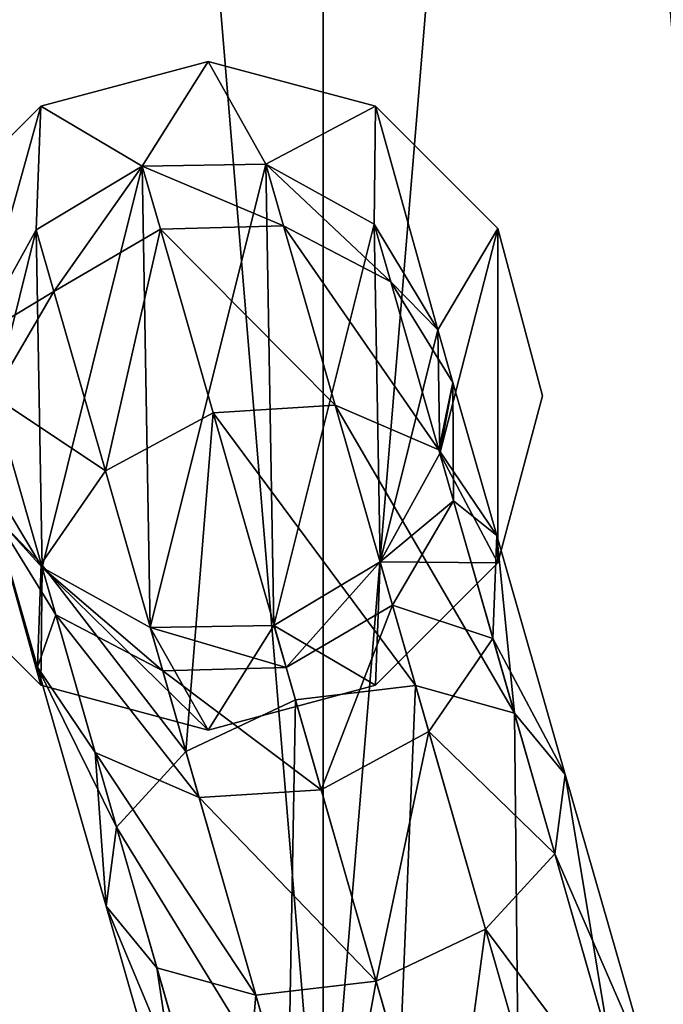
# Model space of a CAD drawing. Header units: millimetres. Extents: x -64 to 288, y -55 to 784.
# Tile 17 of 21: x 19 to 32, y 669 to 690. Entities that reach past the tile are written whole.
import ezdxf

# ---------------------------------------------------------------- set-up
doc = ezdxf.new("R2010")
doc.units = ezdxf.units.MM
doc.header["$LTSCALE"] = 25.4
doc.layers.get('0').update_dxf_attribs({"true_color": 0xff5454})

# ---------------------------------------------------------------- blocks, each defined once
blk = doc.blocks.new('EYE-SUPER-C-6630-6631-6632.STL')
at = {"color": 0}
mesh = blk.add_polyface(dxfattribs=at)
corners = [(-62.634, 710.289, 468.661), (-62.634, 731.193, 468.661), (-63.5, 720.741, 468.661), (-62, 720.741, 468.661), (-61.154, 710.536, 468.661), (-60.059, 700.122, 468.661), (-58.641, 700.609, 468.661), (-55.847, 690.518, 468.661), (-54.527, 691.232, 468.661), (-50.11, 681.738, 468.661), (-48.927, 682.66, 468.661), (-43.007, 674.022, 468.661), (-41.991, 675.126, 468.661), (-34.731, 667.581, 468.661), (-33.911, 668.836, 468.661), (-25.508, 662.589, 468.661), (-24.905, 663.963, 468.661), (-15.588, 659.184, 468.661), (-15.22, 660.638, 468.661), (-5.244, 657.458, 468.661), (-5.12, 658.953, 468.661), (5.244, 657.458, 468.661), (5.12, 658.953, 468.661), (15.22, 660.638, 468.661), (15.588, 659.184, 468.661), (24.905, 663.963, 468.661), (25.508, 662.589, 468.661), (33.911, 668.836, 468.661), (34.731, 667.581, 468.661), (41.991, 675.126, 468.661), (43.007, 674.022, 468.661), (48.927, 682.66, 468.661), (50.11, 681.738, 468.661), (54.527, 691.232, 468.661), (55.847, 690.518, 468.661), (58.641, 700.609, 468.661), (60.059, 700.122, 468.661), (61.154, 710.536, 468.661), (62.634, 710.289, 468.661), (62, 720.741, 468.661), (-61.154, 730.946, 468.661), (-60.059, 741.359, 468.661), (-58.641, 740.872, 468.661), (-55.847, 750.964, 468.661), (-54.527, 750.25, 468.661), (-50.11, 759.743, 468.661), (-48.927, 758.822, 468.661), (-43.007, 767.459, 468.661), (-41.991, 766.356, 468.661), (-34.731, 773.901, 468.661), (-33.911, 772.645, 468.661), (-25.508, 778.892, 468.661), (-24.905, 777.519, 468.661), (-15.588, 782.298, 468.661), (-15.22, 780.844, 468.661), (-5.244, 784.024, 468.661), (-5.12, 782.529, 468.661), (5.244, 784.024, 468.661), (5.12, 782.529, 468.661), (15.22, 780.844, 468.661), (15.588, 782.298, 468.661), (24.905, 777.519, 468.661), (25.508, 778.892, 468.661), (33.911, 772.645, 468.661), (34.731, 773.901, 468.661), (41.991, 766.356, 468.661), (43.007, 767.459, 468.661), (48.927, 758.822, 468.661), (50.11, 759.743, 468.661), (54.527, 750.25, 468.661), (55.847, 750.964, 468.661), (58.641, 740.872, 468.661), (60.059, 741.359, 468.661), (61.154, 730.946, 468.661), (62.634, 731.193, 468.661), (63.5, 720.741, 468.661)]
mesh.append_faces([[corners[k] for k in face] for face in [(0, 1, 2), (74, 38, 75)]], dxfattribs={"vtx0": -1, "color": 0})
mesh.append_faces([[corners[k] for k in face] for face in [(3, 0, 4), (4, 5, 6), (6, 7, 8), (8, 9, 10), (10, 11, 12), (12, 13, 14), (14, 15, 16), (16, 17, 18), (18, 19, 20), (20, 21, 22), (22, 21, 23), (23, 24, 25), (25, 26, 27), (27, 28, 29), (29, 30, 31), (31, 32, 33), (33, 34, 35), (35, 36, 37), (37, 38, 39), (1, 40, 41), (40, 1, 3), (41, 42, 43), (43, 44, 45), (45, 46, 47), (47, 48, 49), (49, 50, 51), (51, 52, 53), (53, 54, 55), (55, 56, 57), (57, 59, 60), (60, 61, 62), (62, 63, 64), (64, 65, 66), (66, 67, 68), (68, 69, 70), (70, 71, 72), (72, 73, 74)]], dxfattribs={"vtx0": -1, "vtx1": -1, "color": 0})
mesh.append_faces([[corners[k] for k in face] for face in [(1, 0, 3), (74, 39, 38)]], dxfattribs={"vtx0": -1, "vtx1": -1, "vtx2": -1, "color": 0})
mesh.append_faces([[corners[k] for k in face] for face in [(4, 0, 5), (6, 5, 7), (8, 7, 9), (10, 9, 11), (12, 11, 13), (14, 13, 15), (16, 15, 17), (18, 17, 19), (20, 19, 21), (23, 21, 24), (25, 24, 26), (27, 26, 28), (29, 28, 30), (31, 30, 32), (33, 32, 34), (35, 34, 36), (37, 36, 38), (41, 40, 42), (43, 42, 44), (45, 44, 46), (47, 46, 48), (49, 48, 50), (51, 50, 52), (53, 52, 54), (55, 54, 56), (57, 56, 58), (57, 58, 59), (60, 59, 61), (62, 61, 63), (64, 63, 65), (66, 65, 67), (68, 67, 69), (70, 69, 71), (72, 71, 73), (74, 73, 39)]], dxfattribs={"vtx0": -1, "vtx2": -1, "color": 0})
mesh = blk.add_polyface(dxfattribs=at)
corners = [(-62.634, 731.193, 438.661), (-62.634, 710.289, 438.661), (-63.5, 720.741, 438.661), (-62, 720.741, 438.661), (-61.154, 730.946, 438.661), (-60.059, 741.359, 438.661), (-58.641, 740.872, 438.661), (-55.847, 750.964, 438.661), (-54.527, 750.25, 438.661), (-50.11, 759.743, 438.661), (-48.927, 758.822, 438.661), (-43.007, 767.459, 438.661), (-41.991, 766.356, 438.661), (-34.731, 773.901, 438.661), (-33.911, 772.645, 438.661), (-25.508, 778.892, 438.661), (-24.905, 777.519, 438.661), (-15.588, 782.298, 438.661), (-15.22, 780.844, 438.661), (-5.244, 784.024, 438.661), (-5.12, 782.529, 438.661), (5.244, 784.024, 438.661), (5.12, 782.529, 438.661), (15.22, 780.844, 438.661), (15.588, 782.298, 438.661), (24.905, 777.519, 438.661), (25.508, 778.892, 438.661), (33.911, 772.645, 438.661), (34.731, 773.901, 438.661), (41.991, 766.356, 438.661), (43.007, 767.459, 438.661), (48.927, 758.822, 438.661), (50.11, 759.743, 438.661), (54.527, 750.25, 438.661), (55.847, 750.964, 438.661), (58.641, 740.872, 438.661), (60.059, 741.359, 438.661), (61.154, 730.946, 438.661), (62.634, 731.193, 438.661), (62, 720.741, 438.661), (-61.154, 710.536, 438.661), (-60.059, 700.122, 438.661), (-58.641, 700.609, 438.661), (-55.847, 690.518, 438.661), (-54.527, 691.232, 438.661), (-50.11, 681.738, 438.661), (-48.927, 682.66, 438.661), (-43.007, 674.022, 438.661), (-41.991, 675.126, 438.661), (-34.731, 667.581, 438.661), (-33.911, 668.836, 438.661), (-25.508, 662.589, 438.661), (-24.905, 663.963, 438.661), (-15.588, 659.184, 438.661), (-15.22, 660.638, 438.661), (-5.244, 657.458, 438.661), (-5.12, 658.953, 438.661), (5.244, 657.458, 438.661), (5.12, 658.953, 438.661), (15.22, 660.638, 438.661), (15.588, 659.184, 438.661), (24.905, 663.963, 438.661), (25.508, 662.589, 438.661), (33.911, 668.836, 438.661), (34.731, 667.581, 438.661), (41.991, 675.126, 438.661), (43.007, 674.022, 438.661), (48.927, 682.66, 438.661), (50.11, 681.738, 438.661), (54.527, 691.232, 438.661), (55.847, 690.518, 438.661), (58.641, 700.609, 438.661), (60.059, 700.122, 438.661), (61.154, 710.536, 438.661), (62.634, 710.289, 438.661), (63.5, 720.741, 438.661)]
mesh.append_faces([[corners[k] for k in face] for face in [(0, 1, 2), (74, 38, 75)]], dxfattribs={"vtx0": -1, "color": 0})
mesh.append_faces([[corners[k] for k in face] for face in [(3, 0, 4), (4, 5, 6), (6, 7, 8), (8, 9, 10), (10, 11, 12), (12, 13, 14), (14, 15, 16), (16, 17, 18), (18, 19, 20), (20, 21, 22), (22, 21, 23), (23, 24, 25), (25, 26, 27), (27, 28, 29), (29, 30, 31), (31, 32, 33), (33, 34, 35), (35, 36, 37), (37, 38, 39), (1, 40, 41), (40, 1, 3), (41, 42, 43), (43, 44, 45), (45, 46, 47), (47, 48, 49), (49, 50, 51), (51, 52, 53), (53, 54, 55), (55, 56, 57), (57, 59, 60), (60, 61, 62), (62, 63, 64), (64, 65, 66), (66, 67, 68), (68, 69, 70), (70, 71, 72), (72, 73, 74)]], dxfattribs={"vtx0": -1, "vtx1": -1, "color": 0})
mesh.append_faces([[corners[k] for k in face] for face in [(1, 0, 3), (74, 39, 38)]], dxfattribs={"vtx0": -1, "vtx1": -1, "vtx2": -1, "color": 0})
mesh.append_faces([[corners[k] for k in face] for face in [(4, 0, 5), (6, 5, 7), (8, 7, 9), (10, 9, 11), (12, 11, 13), (14, 13, 15), (16, 15, 17), (18, 17, 19), (20, 19, 21), (23, 21, 24), (25, 24, 26), (27, 26, 28), (29, 28, 30), (31, 30, 32), (33, 32, 34), (35, 34, 36), (37, 36, 38), (41, 40, 42), (43, 42, 44), (45, 44, 46), (47, 46, 48), (49, 48, 50), (51, 50, 52), (53, 52, 54), (55, 54, 56), (57, 56, 58), (57, 58, 59), (60, 59, 61), (62, 61, 63), (64, 63, 65), (66, 65, 67), (68, 67, 69), (70, 69, 71), (72, 71, 73), (74, 73, 39)]], dxfattribs={"vtx0": -1, "vtx2": -1, "color": 0})
mesh = blk.add_polyface(dxfattribs=at)
corners = [(-61.154, 730.946, 441.661), (-61.154, 710.536, 441.661), (-62, 720.741, 441.661), (-58.641, 740.872, 441.661), (-58.641, 700.609, 441.661), (-54.527, 750.25, 441.661), (-54.527, 691.232, 441.661), (-48.927, 758.822, 441.661), (-48.927, 682.66, 441.661), (-41.991, 766.356, 441.661), (-41.991, 675.126, 441.661), (-33.911, 772.645, 441.661), (-33.911, 668.836, 441.661), (-24.905, 777.519, 441.661), (-24.905, 663.963, 441.661), (-15.22, 780.844, 441.661), (-15.22, 660.638, 441.661), (-5.12, 782.529, 441.661), (-7.5, 720.741, 441.661), (-7.282, 722.536, 441.661), (-5.614, 725.714, 441.661), (-2.66, 727.753, 441.661), (5.12, 782.529, 441.661), (0.904, 728.186, 441.661), (4.26, 726.913, 441.661), (6.641, 724.226, 441.661), (15.22, 780.844, 441.661), (7.5, 720.741, 441.661), (-5.12, 658.953, 441.661), (-7.282, 718.946, 441.661), (-5.614, 715.767, 441.661), (-2.66, 713.728, 441.661), (5.12, 658.953, 441.661), (0.904, 713.295, 441.661), (4.26, 714.568, 441.661), (6.641, 717.255, 441.661), (15.22, 660.638, 441.661), (24.905, 777.519, 441.661), (24.905, 663.963, 441.661), (33.911, 772.645, 441.661), (33.911, 668.836, 441.661), (41.991, 766.356, 441.661), (41.991, 675.126, 441.661), (48.927, 758.822, 441.661), (48.927, 682.66, 441.661), (54.527, 750.25, 441.661), (54.527, 691.232, 441.661), (58.641, 740.872, 441.661), (58.641, 700.609, 441.661), (61.154, 730.946, 441.661), (61.154, 710.536, 441.661), (62, 720.741, 441.661)]
mesh.append_faces([[corners[k] for k in face] for face in [(0, 1, 2), (50, 49, 51)]], dxfattribs={"vtx0": -1, "color": 0})
mesh.append_faces([[corners[k] for k in face] for face in [(1, 3, 4), (4, 5, 6), (6, 7, 8), (8, 9, 10), (10, 11, 12), (12, 13, 14), (14, 15, 16), (18, 17, 19), (19, 17, 20), (20, 17, 21), (21, 22, 23), (23, 22, 24), (24, 22, 25), (25, 26, 27), (28, 31, 32), (32, 35, 36), (36, 37, 38), (38, 39, 40), (40, 41, 42), (42, 43, 44), (44, 45, 46), (46, 47, 48), (48, 49, 50)]], dxfattribs={"vtx0": -1, "vtx1": -1, "color": 0})
mesh.append_faces([[corners[k] for k in face] for face in [(16, 17, 18), (36, 27, 26)]], dxfattribs={"vtx0": -1, "vtx1": -1, "vtx2": -1, "color": 0})
mesh.append_faces([[corners[k] for k in face] for face in [(1, 0, 3), (4, 3, 5), (6, 5, 7), (8, 7, 9), (10, 9, 11), (12, 11, 13), (14, 13, 15), (16, 15, 17), (21, 17, 22), (25, 22, 26), (18, 28, 16), (28, 18, 29), (28, 29, 30), (28, 30, 31), (32, 31, 33), (32, 33, 34), (32, 34, 35), (36, 35, 27), (36, 26, 37), (38, 37, 39), (40, 39, 41), (42, 41, 43), (44, 43, 45), (46, 45, 47), (48, 47, 49)]], dxfattribs={"vtx0": -1, "vtx2": -1, "color": 0})
mesh = blk.add_polyface(dxfattribs=at)
corners = [(-61.154, 710.536, 442.661), (-61.154, 730.946, 442.661), (-62, 720.741, 442.661), (-58.641, 700.609, 442.661), (-58.641, 740.872, 442.661), (-54.527, 691.232, 442.661), (-54.527, 750.25, 442.661), (-48.927, 682.66, 442.661), (-48.927, 758.822, 442.661), (-41.991, 675.126, 442.661), (-41.991, 766.356, 442.661), (-33.911, 668.836, 442.661), (-33.911, 772.645, 442.661), (-24.905, 663.963, 442.661), (-24.905, 777.519, 442.661), (-15.22, 660.638, 442.661), (-15.22, 780.844, 442.661), (-5.12, 658.953, 442.661), (-5.12, 782.529, 442.661), (5.12, 658.953, 442.661), (5.12, 782.529, 442.661), (15.22, 660.638, 442.661), (15.22, 780.844, 442.661), (24.905, 663.963, 442.661), (24.905, 777.519, 442.661), (33.911, 668.836, 442.661), (33.911, 772.645, 442.661), (41.991, 675.126, 442.661), (41.991, 766.356, 442.661), (48.927, 682.66, 442.661), (48.927, 758.822, 442.661), (54.527, 691.232, 442.661), (54.527, 750.25, 442.661), (58.641, 700.609, 442.661), (58.641, 740.872, 442.661), (61.154, 710.536, 442.661), (61.154, 730.946, 442.661), (62, 720.741, 442.661)]
mesh.append_faces([[corners[k] for k in face] for face in [(0, 1, 2), (36, 35, 37)]], dxfattribs={"vtx0": -1, "color": 0})
mesh.append_faces([[corners[k] for k in face] for face in [(1, 3, 4), (4, 5, 6), (6, 7, 8), (8, 9, 10), (10, 11, 12), (12, 13, 14), (14, 15, 16), (16, 17, 18), (18, 19, 20), (20, 21, 22), (22, 23, 24), (24, 25, 26), (26, 27, 28), (28, 29, 30), (30, 31, 32), (32, 33, 34), (34, 35, 36)]], dxfattribs={"vtx0": -1, "vtx1": -1, "color": 0})
mesh.append_faces([[corners[k] for k in face] for face in [(1, 0, 3), (4, 3, 5), (6, 5, 7), (8, 7, 9), (10, 9, 11), (12, 11, 13), (14, 13, 15), (16, 15, 17), (18, 17, 19), (20, 19, 21), (22, 21, 23), (24, 23, 25), (26, 25, 27), (28, 27, 29), (30, 29, 31), (32, 31, 33), (34, 33, 35)]], dxfattribs={"vtx0": -1, "vtx2": -1, "color": 0})
mesh = blk.add_polyface(dxfattribs=at)
corners = [(16.438, 685.27, 394.661), (16.438, 678.27, 394.661), (15.5, 681.77, 394.661), (17.649, 682.979, 394.661), (19, 687.832, 394.661), (17.5, 681.77, 394.661), (18.903, 685.243, 394.661), (21.122, 686.576, 394.661), (22.5, 688.77, 394.661), (23.71, 686.621, 394.661), (26, 687.832, 394.661), (25.973, 685.366, 394.661), (27.306, 683.148, 394.661), (28.562, 685.27, 394.661), (27.351, 680.56, 394.661), (17.694, 680.391, 394.661), (19, 675.708, 394.661), (19.027, 678.173, 394.661), (22.5, 674.77, 394.661), (21.29, 676.918, 394.661), (23.878, 676.963, 394.661), (26, 675.708, 394.661), (26.097, 678.296, 394.661), (28.562, 678.27, 394.661), (29.5, 681.77, 394.661)]
mesh.append_faces([[corners[k] for k in face] for face in [(0, 1, 2), (23, 13, 24)]], dxfattribs={"vtx0": -1, "color": 0})
mesh.append_faces([[corners[k] for k in face] for face in [(3, 4, 6), (6, 4, 7), (7, 8, 9), (9, 10, 11), (11, 10, 12), (12, 13, 14), (1, 15, 16), (15, 1, 5), (16, 17, 18), (18, 20, 21), (21, 22, 23)]], dxfattribs={"vtx0": -1, "vtx1": -1, "color": 0})
mesh.append_faces([[corners[k] for k in face] for face in [(1, 0, 3), (23, 14, 13)]], dxfattribs={"vtx0": -1, "vtx1": -1, "vtx2": -1, "color": 0})
mesh.append_faces([[corners[k] for k in face] for face in [(3, 0, 4), (1, 3, 5), (7, 4, 8), (9, 8, 10), (12, 10, 13), (16, 15, 17), (18, 17, 19), (18, 19, 20), (21, 20, 22), (23, 22, 14)]], dxfattribs={"vtx0": -1, "vtx2": -1, "color": 0})
mesh = blk.add_polyface(dxfattribs=at)
corners = [(16.438, 678.27, 444.661), (16.438, 685.27, 444.661), (15.5, 681.77, 444.661), (17.694, 680.391, 444.661), (19, 675.708, 444.661), (17.5, 681.77, 444.661), (19.027, 678.173, 444.661), (22.5, 674.77, 444.661), (21.29, 676.918, 444.661), (23.878, 676.963, 444.661), (26, 675.708, 444.661), (26.097, 678.296, 444.661), (28.562, 678.27, 444.661), (27.351, 680.56, 444.661), (17.649, 682.979, 444.661), (19, 687.832, 444.661), (18.903, 685.243, 444.661), (21.122, 686.576, 444.661), (22.5, 688.77, 444.661), (23.71, 686.621, 444.661), (26, 687.832, 444.661), (25.973, 685.366, 444.661), (27.306, 683.148, 444.661), (28.562, 685.27, 444.661), (29.5, 681.77, 444.661)]
mesh.append_faces([[corners[k] for k in face] for face in [(0, 1, 2), (23, 12, 24)]], dxfattribs={"vtx0": -1, "color": 0})
mesh.append_faces([[corners[k] for k in face] for face in [(3, 4, 6), (6, 7, 8), (8, 7, 9), (9, 10, 11), (11, 12, 13), (1, 14, 15), (14, 1, 5), (15, 17, 18), (18, 19, 20), (20, 22, 23)]], dxfattribs={"vtx0": -1, "vtx1": -1, "color": 0})
mesh.append_faces([[corners[k] for k in face] for face in [(1, 0, 3), (23, 13, 12)]], dxfattribs={"vtx0": -1, "vtx1": -1, "vtx2": -1, "color": 0})
mesh.append_faces([[corners[k] for k in face] for face in [(3, 0, 4), (1, 3, 5), (6, 4, 7), (9, 7, 10), (11, 10, 12), (15, 14, 16), (15, 16, 17), (18, 17, 19), (20, 19, 21), (20, 21, 22), (23, 22, 13)]], dxfattribs={"vtx0": -1, "vtx2": -1, "color": 0})
mesh = blk.add_polyface(dxfattribs=at)
corners = [(19, 687.832, 444.661), (22.5, 688.77, 394.661), (19, 687.832, 394.661), (22.5, 688.77, 444.661)]
mesh.append_faces([[corners[k] for k in face] for face in [(0, 1, 2), (1, 0, 3)]], dxfattribs={"vtx0": -1, "color": 0})
mesh = blk.add_polyface(dxfattribs=at)
corners = [(22.5, 688.77, 444.661), (26, 687.832, 394.661), (22.5, 688.77, 394.661), (26, 687.832, 444.661)]
mesh.append_faces([[corners[k] for k in face] for face in [(0, 1, 2), (1, 0, 3)]], dxfattribs={"vtx0": -1, "color": 0})
mesh = blk.add_polyface(dxfattribs=at)
corners = [(19, 687.832, 444.661), (16.438, 685.27, 394.661), (16.438, 685.27, 444.661), (19, 687.832, 394.661)]
mesh.append_faces([[corners[k] for k in face] for face in [(0, 1, 2), (1, 0, 3)]], dxfattribs={"vtx0": -1, "color": 0})
mesh = blk.add_polyface(dxfattribs=at)
corners = [(26, 687.832, 394.661), (28.562, 685.27, 444.661), (28.562, 685.27, 394.661), (26, 687.832, 444.661)]
mesh.append_faces([[corners[k] for k in face] for face in [(0, 1, 2), (1, 0, 3)]], dxfattribs={"vtx0": -1, "color": 0})
mesh = blk.add_polyface(dxfattribs=at)
corners = [(17.694, 680.391, 454.661), (18.903, 685.243, 454.661), (17.649, 682.979, 454.661), (19.027, 678.173, 454.661), (21.122, 686.576, 454.661), (21.29, 676.918, 454.661), (23.71, 686.621, 454.661), (23.878, 676.963, 454.661), (25.973, 685.366, 454.661), (26.097, 678.296, 454.661), (27.306, 683.148, 454.661), (27.351, 680.56, 454.661)]
mesh.append_faces([[corners[k] for k in face] for face in [(0, 1, 2), (10, 9, 11)]], dxfattribs={"vtx0": -1, "color": 0})
mesh.append_faces([[corners[k] for k in face] for face in [(1, 3, 4), (4, 5, 6), (6, 7, 8), (8, 9, 10)]], dxfattribs={"vtx0": -1, "vtx1": -1, "color": 0})
mesh.append_faces([[corners[k] for k in face] for face in [(1, 0, 3), (4, 3, 5), (6, 5, 7), (8, 7, 9)]], dxfattribs={"vtx0": -1, "vtx2": -1, "color": 0})
mesh = blk.add_polyface(dxfattribs=at)
corners = [(18.903, 685.243, 454.661), (21.122, 686.576, 444.661), (18.903, 685.243, 444.661), (21.122, 686.576, 454.661)]
mesh.append_faces([[corners[k] for k in face] for face in [(0, 1, 2), (1, 0, 3)]], dxfattribs={"vtx0": -1, "color": 0})
mesh = blk.add_polyface(dxfattribs=at)
corners = [(19.273, 683.952, 383.27), (21.122, 686.576, 392.044), (21.5, 685.255, 383.07), (18.903, 685.243, 392.044)]
mesh.append_faces([[corners[k] for k in face] for face in [(0, 1, 2), (1, 0, 3)]], dxfattribs={"vtx0": -1, "color": 0})
mesh = blk.add_polyface(dxfattribs=at)
corners = [(18.903, 685.243, 394.661), (21.122, 686.576, 392.044), (18.903, 685.243, 392.044), (21.122, 686.576, 394.661)]
mesh.append_faces([[corners[k] for k in face] for face in [(0, 1, 2), (1, 0, 3)]], dxfattribs={"vtx0": -1, "color": 0})
mesh = blk.add_polyface(dxfattribs=at)
corners = [(21.122, 686.576, 454.661), (23.71, 686.621, 444.661), (21.122, 686.576, 444.661), (23.71, 686.621, 454.661)]
mesh.append_faces([[corners[k] for k in face] for face in [(0, 1, 2), (1, 0, 3)]], dxfattribs={"vtx0": -1, "color": 0})
mesh = blk.add_polyface(dxfattribs=at)
corners = [(21.122, 686.576, 392.044), (24.08, 685.33, 383.27), (21.5, 685.255, 383.07), (23.71, 686.621, 392.044)]
mesh.append_faces([[corners[k] for k in face] for face in [(0, 1, 2), (1, 0, 3)]], dxfattribs={"vtx0": -1, "color": 0})
mesh = blk.add_polyface(dxfattribs=at)
corners = [(21.122, 686.576, 394.661), (23.71, 686.621, 392.044), (21.122, 686.576, 392.044), (23.71, 686.621, 394.661)]
mesh.append_faces([[corners[k] for k in face] for face in [(0, 1, 2), (1, 0, 3)]], dxfattribs={"vtx0": -1, "color": 0})
mesh = blk.add_polyface(dxfattribs=at)
corners = [(23.71, 686.621, 454.661), (25.973, 685.366, 444.661), (23.71, 686.621, 444.661), (25.973, 685.366, 454.661)]
mesh.append_faces([[corners[k] for k in face] for face in [(0, 1, 2), (1, 0, 3)]], dxfattribs={"vtx0": -1, "color": 0})
mesh = blk.add_polyface(dxfattribs=at)
corners = [(23.71, 686.621, 392.044), (26.32, 684.156, 383.818), (24.08, 685.33, 383.27), (25.973, 685.366, 392.044)]
mesh.append_faces([[corners[k] for k in face] for face in [(0, 1, 2), (1, 0, 3)]], dxfattribs={"vtx0": -1, "color": 0})
mesh = blk.add_polyface(dxfattribs=at)
corners = [(23.71, 686.621, 394.661), (25.973, 685.366, 392.044), (23.71, 686.621, 392.044), (25.973, 685.366, 394.661)]
mesh.append_faces([[corners[k] for k in face] for face in [(0, 1, 2), (1, 0, 3)]], dxfattribs={"vtx0": -1, "color": 0})
mesh = blk.add_polyface(dxfattribs=at)
corners = [(18.903, 685.243, 454.661), (17.649, 682.979, 444.661), (17.649, 682.979, 454.661), (18.903, 685.243, 444.661)]
mesh.append_faces([[corners[k] for k in face] for face in [(0, 1, 2), (1, 0, 3)]], dxfattribs={"vtx0": -1, "color": 0})
mesh = blk.add_polyface(dxfattribs=at)
corners = [(17.649, 682.979, 392.044), (19.273, 683.952, 383.27), (17.996, 681.769, 383.818), (18.903, 685.243, 392.044)]
mesh.append_faces([[corners[k] for k in face] for face in [(0, 1, 2), (1, 0, 3)]], dxfattribs={"vtx0": -1, "color": 0})
mesh = blk.add_polyface(dxfattribs=at)
corners = [(18.903, 685.243, 394.661), (17.649, 682.979, 392.044), (17.649, 682.979, 394.661), (18.903, 685.243, 392.044)]
mesh.append_faces([[corners[k] for k in face] for face in [(0, 1, 2), (1, 0, 3)]], dxfattribs={"vtx0": -1, "color": 0})
mesh = blk.add_polyface(dxfattribs=at)
corners = [(20.35, 680.197, 375.3), (21.5, 685.255, 383.07), (22.602, 681.415, 374.917), (19.273, 683.952, 383.27)]
mesh.append_faces([[corners[k] for k in face] for face in [(0, 1, 2), (1, 0, 3)]], dxfattribs={"vtx0": -1, "color": 0})
mesh = blk.add_polyface(dxfattribs=at)
corners = [(21.5, 685.255, 383.07), (25.156, 681.575, 375.3), (22.602, 681.415, 374.917), (24.08, 685.33, 383.27)]
mesh.append_faces([[corners[k] for k in face] for face in [(0, 1, 2), (1, 0, 3)]], dxfattribs={"vtx0": -1, "color": 0})
mesh = blk.add_polyface(dxfattribs=at)
corners = [(24.08, 685.33, 383.27), (27.33, 680.635, 376.345), (25.156, 681.575, 375.3), (26.32, 684.156, 383.818)]
mesh.append_faces([[corners[k] for k in face] for face in [(0, 1, 2), (1, 0, 3)]], dxfattribs={"vtx0": -1, "color": 0})
mesh = blk.add_polyface(dxfattribs=at)
corners = [(25.973, 685.366, 444.661), (27.306, 683.148, 454.661), (27.306, 683.148, 444.661), (25.973, 685.366, 454.661)]
mesh.append_faces([[corners[k] for k in face] for face in [(0, 1, 2), (1, 0, 3)]], dxfattribs={"vtx0": -1, "color": 0})
mesh = blk.add_polyface(dxfattribs=at)
corners = [(26.32, 684.156, 383.818), (27.306, 683.148, 392.044), (27.622, 682.047, 384.565), (25.973, 685.366, 392.044)]
mesh.append_faces([[corners[k] for k in face] for face in [(0, 1, 2), (1, 0, 3)]], dxfattribs={"vtx0": -1, "color": 0})
mesh = blk.add_polyface(dxfattribs=at)
corners = [(25.973, 685.366, 392.044), (27.306, 683.148, 394.661), (27.306, 683.148, 392.044), (25.973, 685.366, 394.661)]
mesh.append_faces([[corners[k] for k in face] for face in [(0, 1, 2), (1, 0, 3)]], dxfattribs={"vtx0": -1, "color": 0})
mesh = blk.add_polyface(dxfattribs=at)
corners = [(28.562, 685.27, 394.661), (29.5, 681.77, 444.661), (29.5, 681.77, 394.661), (28.562, 685.27, 444.661)]
mesh.append_faces([[corners[k] for k in face] for face in [(0, 1, 2), (1, 0, 3)]], dxfattribs={"vtx0": -1, "color": 0})
mesh = blk.add_polyface(dxfattribs=at)
corners = [(27.33, 680.635, 376.345), (27.622, 682.047, 384.565), (28.54, 678.847, 377.772), (26.32, 684.156, 383.818)]
mesh.append_faces([[corners[k] for k in face] for face in [(0, 1, 2), (1, 0, 3)]], dxfattribs={"vtx0": -1, "color": 0})
mesh = blk.add_polyface(dxfattribs=at)
corners = [(17.996, 681.769, 383.818), (20.35, 680.197, 375.3), (19.005, 678.248, 376.345), (19.273, 683.952, 383.27)]
mesh.append_faces([[corners[k] for k in face] for face in [(0, 1, 2), (1, 0, 3)]], dxfattribs={"vtx0": -1, "color": 0})
mesh = blk.add_polyface(dxfattribs=at)
corners = [(27.306, 683.148, 444.661), (27.351, 680.56, 454.661), (27.351, 680.56, 444.661), (27.306, 683.148, 454.661)]
mesh.append_faces([[corners[k] for k in face] for face in [(0, 1, 2), (1, 0, 3)]], dxfattribs={"vtx0": -1, "color": 0})
mesh = blk.add_polyface(dxfattribs=at)
corners = [(27.622, 682.047, 384.565), (27.351, 680.56, 392.044), (27.635, 679.57, 385.313), (27.306, 683.148, 392.044)]
mesh.append_faces([[corners[k] for k in face] for face in [(0, 1, 2), (1, 0, 3)]], dxfattribs={"vtx0": -1, "color": 0})
mesh = blk.add_polyface(dxfattribs=at)
corners = [(27.306, 683.148, 392.044), (27.351, 680.56, 394.661), (27.351, 680.56, 392.044), (27.306, 683.148, 394.661)]
mesh.append_faces([[corners[k] for k in face] for face in [(0, 1, 2), (1, 0, 3)]], dxfattribs={"vtx0": -1, "color": 0})
mesh = blk.add_polyface(dxfattribs=at)
corners = [(28.54, 678.847, 377.772), (27.635, 679.57, 385.313), (28.461, 676.689, 379.199), (27.622, 682.047, 384.565)]
mesh.append_faces([[corners[k] for k in face] for face in [(0, 1, 2), (1, 0, 3)]], dxfattribs={"vtx0": -1, "color": 0})
mesh = blk.add_polyface(dxfattribs=at)
corners = [(18.009, 679.291, 384.565), (19.005, 678.248, 376.345), (18.927, 676.091, 377.772), (17.996, 681.769, 383.818)]
mesh.append_faces([[corners[k] for k in face] for face in [(0, 1, 2), (1, 0, 3)]], dxfattribs={"vtx0": -1, "color": 0})
mesh = blk.add_polyface(dxfattribs=at)
corners = [(29.5, 681.77, 394.661), (28.562, 678.27, 444.661), (28.562, 678.27, 394.661), (29.5, 681.77, 444.661)]
mesh.append_faces([[corners[k] for k in face] for face in [(0, 1, 2), (1, 0, 3)]], dxfattribs={"vtx0": -1, "color": 0})
mesh = blk.add_polyface(dxfattribs=at)
corners = [(22.602, 681.415, 374.917), (26.841, 675.701, 368.863), (24.325, 675.406, 368.334), (25.156, 681.575, 375.3)]
mesh.append_faces([[corners[k] for k in face] for face in [(0, 1, 2), (1, 0, 3)]], dxfattribs={"vtx0": -1, "color": 0})
mesh = blk.add_polyface(dxfattribs=at)
corners = [(25.156, 681.575, 375.3), (28.909, 675.127, 370.309), (26.841, 675.701, 368.863), (27.33, 680.635, 376.345)]
mesh.append_faces([[corners[k] for k in face] for face in [(0, 1, 2), (1, 0, 3)]], dxfattribs={"vtx0": -1, "color": 0})
mesh = blk.add_polyface(dxfattribs=at)
corners = [(22.602, 681.415, 374.917), (22.035, 674.322, 368.863), (20.35, 680.197, 375.3), (24.325, 675.406, 368.334)]
mesh.append_faces([[corners[k] for k in face] for face in [(0, 1, 2), (1, 0, 3)]], dxfattribs={"vtx0": -1, "color": 0})
mesh = blk.add_polyface(dxfattribs=at)
corners = [(27.351, 680.56, 444.661), (26.097, 678.296, 454.661), (26.097, 678.296, 444.661), (27.351, 680.56, 454.661)]
mesh.append_faces([[corners[k] for k in face] for face in [(0, 1, 2), (1, 0, 3)]], dxfattribs={"vtx0": -1, "color": 0})
mesh = blk.add_polyface(dxfattribs=at)
corners = [(27.635, 679.57, 385.313), (26.097, 678.296, 392.044), (26.358, 677.387, 385.861), (27.351, 680.56, 392.044)]
mesh.append_faces([[corners[k] for k in face] for face in [(0, 1, 2), (1, 0, 3)]], dxfattribs={"vtx0": -1, "color": 0})
mesh = blk.add_polyface(dxfattribs=at)
corners = [(27.351, 680.56, 392.044), (26.097, 678.296, 394.661), (26.097, 678.296, 392.044), (27.351, 680.56, 394.661)]
mesh.append_faces([[corners[k] for k in face] for face in [(0, 1, 2), (1, 0, 3)]], dxfattribs={"vtx0": -1, "color": 0})
mesh = blk.add_polyface(dxfattribs=at)
corners = [(28.909, 675.127, 370.309), (28.54, 678.847, 377.772), (29.975, 673.84, 372.285), (27.33, 680.635, 376.345)]
mesh.append_faces([[corners[k] for k in face] for face in [(0, 1, 2), (1, 0, 3)]], dxfattribs={"vtx0": -1, "color": 0})
mesh = blk.add_polyface(dxfattribs=at)
corners = [(17.694, 680.391, 454.661), (19.027, 678.173, 444.661), (19.027, 678.173, 454.661), (17.694, 680.391, 444.661)]
mesh.append_faces([[corners[k] for k in face] for face in [(0, 1, 2), (1, 0, 3)]], dxfattribs={"vtx0": -1, "color": 0})
mesh = blk.add_polyface(dxfattribs=at)
corners = [(19.027, 678.173, 392.044), (18.009, 679.291, 384.565), (19.311, 677.183, 385.313), (17.694, 680.391, 392.044)]
mesh.append_faces([[corners[k] for k in face] for face in [(0, 1, 2), (1, 0, 3)]], dxfattribs={"vtx0": -1, "color": 0})
mesh = blk.add_polyface(dxfattribs=at)
corners = [(17.694, 680.391, 394.661), (19.027, 678.173, 392.044), (19.027, 678.173, 394.661), (17.694, 680.391, 392.044)]
mesh.append_faces([[corners[k] for k in face] for face in [(0, 1, 2), (1, 0, 3)]], dxfattribs={"vtx0": -1, "color": 0})
mesh = blk.add_polyface(dxfattribs=at)
corners = [(19.005, 678.248, 376.345), (22.035, 674.322, 368.863), (20.585, 672.74, 370.309), (20.35, 680.197, 375.3)]
mesh.append_faces([[corners[k] for k in face] for face in [(0, 1, 2), (1, 0, 3)]], dxfattribs={"vtx0": -1, "color": 0})
mesh = blk.add_polyface(dxfattribs=at)
corners = [(28.461, 676.689, 379.199), (26.358, 677.387, 385.861), (27.116, 674.74, 380.244), (27.635, 679.57, 385.313)]
mesh.append_faces([[corners[k] for k in face] for face in [(0, 1, 2), (1, 0, 3)]], dxfattribs={"vtx0": -1, "color": 0})
mesh = blk.add_polyface(dxfattribs=at)
corners = [(19.311, 677.183, 385.313), (18.927, 676.091, 377.772), (20.137, 674.302, 379.199), (18.009, 679.291, 384.565)]
mesh.append_faces([[corners[k] for k in face] for face in [(0, 1, 2), (1, 0, 3)]], dxfattribs={"vtx0": -1, "color": 0})
mesh = blk.add_polyface(dxfattribs=at)
corners = [(29.975, 673.84, 372.285), (28.461, 676.689, 379.199), (29.754, 672.183, 374.261), (28.54, 678.847, 377.772)]
mesh.append_faces([[corners[k] for k in face] for face in [(0, 1, 2), (1, 0, 3)]], dxfattribs={"vtx0": -1, "color": 0})
mesh = blk.add_polyface(dxfattribs=at)
corners = [(19, 675.708, 444.661), (16.438, 678.27, 394.661), (19, 675.708, 394.661), (16.438, 678.27, 444.661)]
mesh.append_faces([[corners[k] for k in face] for face in [(0, 1, 2), (1, 0, 3)]], dxfattribs={"vtx0": -1, "color": 0})
mesh = blk.add_polyface(dxfattribs=at)
corners = [(18.927, 676.091, 377.772), (20.585, 672.74, 370.309), (20.363, 671.083, 372.285), (19.005, 678.248, 376.345)]
mesh.append_faces([[corners[k] for k in face] for face in [(0, 1, 2), (1, 0, 3)]], dxfattribs={"vtx0": -1, "color": 0})
mesh = blk.add_polyface(dxfattribs=at)
corners = [(26.097, 678.296, 454.661), (23.878, 676.963, 444.661), (26.097, 678.296, 444.661), (23.878, 676.963, 454.661)]
mesh.append_faces([[corners[k] for k in face] for face in [(0, 1, 2), (1, 0, 3)]], dxfattribs={"vtx0": -1, "color": 0})
mesh = blk.add_polyface(dxfattribs=at)
corners = [(26.097, 678.296, 392.044), (24.131, 676.083, 386.061), (26.358, 677.387, 385.861), (23.878, 676.963, 392.044)]
mesh.append_faces([[corners[k] for k in face] for face in [(0, 1, 2), (1, 0, 3)]], dxfattribs={"vtx0": -1, "color": 0})
mesh = blk.add_polyface(dxfattribs=at)
corners = [(26.097, 678.296, 394.661), (23.878, 676.963, 392.044), (26.097, 678.296, 392.044), (23.878, 676.963, 394.661)]
mesh.append_faces([[corners[k] for k in face] for face in [(0, 1, 2), (1, 0, 3)]], dxfattribs={"vtx0": -1, "color": 0})
mesh = blk.add_polyface(dxfattribs=at)
corners = [(28.562, 678.27, 444.661), (26, 675.708, 394.661), (28.562, 678.27, 394.661), (26, 675.708, 444.661)]
mesh.append_faces([[corners[k] for k in face] for face in [(0, 1, 2), (1, 0, 3)]], dxfattribs={"vtx0": -1, "color": 0})
mesh = blk.add_polyface(dxfattribs=at)
corners = [(21.29, 676.918, 454.661), (19.027, 678.173, 444.661), (21.29, 676.918, 444.661), (19.027, 678.173, 454.661)]
mesh.append_faces([[corners[k] for k in face] for face in [(0, 1, 2), (1, 0, 3)]], dxfattribs={"vtx0": -1, "color": 0})
mesh = blk.add_polyface(dxfattribs=at)
corners = [(21.551, 676.008, 385.861), (19.027, 678.173, 392.044), (19.311, 677.183, 385.313), (21.29, 676.918, 392.044)]
mesh.append_faces([[corners[k] for k in face] for face in [(0, 1, 2), (1, 0, 3)]], dxfattribs={"vtx0": -1, "color": 0})
mesh = blk.add_polyface(dxfattribs=at)
corners = [(21.29, 676.918, 394.661), (19.027, 678.173, 392.044), (21.29, 676.918, 392.044), (19.027, 678.173, 394.661)]
mesh.append_faces([[corners[k] for k in face] for face in [(0, 1, 2), (1, 0, 3)]], dxfattribs={"vtx0": -1, "color": 0})
mesh = blk.add_polyface(dxfattribs=at)
corners = [(26.358, 677.387, 385.861), (24.865, 673.523, 380.626), (27.116, 674.74, 380.244), (24.131, 676.083, 386.061)]
mesh.append_faces([[corners[k] for k in face] for face in [(0, 1, 2), (1, 0, 3)]], dxfattribs={"vtx0": -1, "color": 0})
mesh = blk.add_polyface(dxfattribs=at)
corners = [(22.31, 673.362, 380.244), (19.311, 677.183, 385.313), (20.137, 674.302, 379.199), (21.551, 676.008, 385.861)]
mesh.append_faces([[corners[k] for k in face] for face in [(0, 1, 2), (1, 0, 3)]], dxfattribs={"vtx0": -1, "color": 0})
mesh = blk.add_polyface(dxfattribs=at)
corners = [(23.878, 676.963, 454.661), (21.29, 676.918, 444.661), (23.878, 676.963, 444.661), (21.29, 676.918, 454.661)]
mesh.append_faces([[corners[k] for k in face] for face in [(0, 1, 2), (1, 0, 3)]], dxfattribs={"vtx0": -1, "color": 0})
mesh = blk.add_polyface(dxfattribs=at)
corners = [(24.131, 676.083, 386.061), (21.29, 676.918, 392.044), (21.551, 676.008, 385.861), (23.878, 676.963, 392.044)]
mesh.append_faces([[corners[k] for k in face] for face in [(0, 1, 2), (1, 0, 3)]], dxfattribs={"vtx0": -1, "color": 0})
mesh = blk.add_polyface(dxfattribs=at)
corners = [(23.878, 676.963, 394.661), (21.29, 676.918, 392.044), (23.878, 676.963, 392.044), (21.29, 676.918, 394.661)]
mesh.append_faces([[corners[k] for k in face] for face in [(0, 1, 2), (1, 0, 3)]], dxfattribs={"vtx0": -1, "color": 0})
mesh = blk.add_polyface(dxfattribs=at)
corners = [(29.754, 672.183, 374.261), (27.116, 674.74, 380.244), (28.304, 670.6, 375.708), (28.461, 676.689, 379.199)]
mesh.append_faces([[corners[k] for k in face] for face in [(0, 1, 2), (1, 0, 3)]], dxfattribs={"vtx0": -1, "color": 0})
mesh = blk.add_polyface(dxfattribs=at)
corners = [(20.137, 674.302, 379.199), (20.363, 671.083, 372.285), (21.429, 669.795, 374.261), (18.927, 676.091, 377.772)]
mesh.append_faces([[corners[k] for k in face] for face in [(0, 1, 2), (1, 0, 3)]], dxfattribs={"vtx0": -1, "color": 0})
mesh = blk.add_polyface(dxfattribs=at)
corners = [(24.865, 673.523, 380.626), (21.551, 676.008, 385.861), (22.31, 673.362, 380.244), (24.131, 676.083, 386.061)]
mesh.append_faces([[corners[k] for k in face] for face in [(0, 1, 2), (1, 0, 3)]], dxfattribs={"vtx0": -1, "color": 0})
mesh = blk.add_polyface(dxfattribs=at)
corners = [(22.5, 674.77, 444.661), (19, 675.708, 394.661), (22.5, 674.77, 394.661), (19, 675.708, 444.661)]
mesh.append_faces([[corners[k] for k in face] for face in [(0, 1, 2), (1, 0, 3)]], dxfattribs={"vtx0": -1, "color": 0})
mesh = blk.add_polyface(dxfattribs=at)
corners = [(26, 675.708, 444.661), (22.5, 674.77, 394.661), (26, 675.708, 394.661), (22.5, 674.77, 444.661)]
mesh.append_faces([[corners[k] for k in face] for face in [(0, 1, 2), (1, 0, 3)]], dxfattribs={"vtx0": -1, "color": 0})
mesh = blk.add_polyface(dxfattribs=at)
corners = [(26.841, 675.701, 368.863), (26.512, 667.779, 363.921), (24.325, 675.406, 368.334), (28.979, 668.244, 364.549)]
mesh.append_faces([[corners[k] for k in face] for face in [(0, 1, 2), (1, 0, 3)]], dxfattribs={"vtx0": -1, "color": 0})
mesh = blk.add_polyface(dxfattribs=at)
corners = [(28.909, 675.127, 370.309), (28.979, 668.244, 364.549), (26.841, 675.701, 368.863), (30.914, 668.136, 366.265)]
mesh.append_faces([[corners[k] for k in face] for face in [(0, 1, 2), (1, 0, 3)]], dxfattribs={"vtx0": -1, "color": 0})
mesh = blk.add_polyface(dxfattribs=at)
corners = [(24.325, 675.406, 368.334), (24.173, 666.866, 364.549), (22.035, 674.322, 368.863), (26.512, 667.779, 363.921)]
mesh.append_faces([[corners[k] for k in face] for face in [(0, 1, 2), (1, 0, 3)]], dxfattribs={"vtx0": -1, "color": 0})
mesh = blk.add_polyface(dxfattribs=at)
corners = [(30.914, 668.136, 366.265), (29.975, 673.84, 372.285), (31.798, 667.484, 368.608), (28.909, 675.127, 370.309)]
mesh.append_faces([[corners[k] for k in face] for face in [(0, 1, 2), (1, 0, 3)]], dxfattribs={"vtx0": -1, "color": 0})
mesh = blk.add_polyface(dxfattribs=at)
corners = [(26.014, 669.517, 376.237), (27.116, 674.74, 380.244), (24.865, 673.523, 380.626), (28.304, 670.6, 375.708)]
mesh.append_faces([[corners[k] for k in face] for face in [(0, 1, 2), (1, 0, 3)]], dxfattribs={"vtx0": -1, "color": 0})
mesh = blk.add_polyface(dxfattribs=at)
corners = [(20.585, 672.74, 370.309), (24.173, 666.866, 364.549), (22.589, 665.749, 366.265), (22.035, 674.322, 368.863)]
mesh.append_faces([[corners[k] for k in face] for face in [(0, 1, 2), (1, 0, 3)]], dxfattribs={"vtx0": -1, "color": 0})
mesh = blk.add_polyface(dxfattribs=at)
corners = [(23.497, 669.222, 375.708), (20.137, 674.302, 379.199), (21.429, 669.795, 374.261), (22.31, 673.362, 380.244)]
mesh.append_faces([[corners[k] for k in face] for face in [(0, 1, 2), (1, 0, 3)]], dxfattribs={"vtx0": -1, "color": 0})
mesh = blk.add_polyface(dxfattribs=at)
corners = [(31.798, 667.484, 368.608), (29.754, 672.183, 374.261), (31.394, 666.462, 370.952), (29.975, 673.84, 372.285)]
mesh.append_faces([[corners[k] for k in face] for face in [(0, 1, 2), (1, 0, 3)]], dxfattribs={"vtx0": -1, "color": 0})
mesh = blk.add_polyface(dxfattribs=at)
corners = [(26.014, 669.517, 376.237), (22.31, 673.362, 380.244), (23.497, 669.222, 375.708), (24.865, 673.523, 380.626)]
mesh.append_faces([[corners[k] for k in face] for face in [(0, 1, 2), (1, 0, 3)]], dxfattribs={"vtx0": -1, "color": 0})
mesh = blk.add_polyface(dxfattribs=at)
corners = [(20.363, 671.083, 372.285), (22.589, 665.749, 366.265), (22.185, 664.727, 368.608), (20.585, 672.74, 370.309)]
mesh.append_faces([[corners[k] for k in face] for face in [(0, 1, 2), (1, 0, 3)]], dxfattribs={"vtx0": -1, "color": 0})
mesh = blk.add_polyface(dxfattribs=at)
corners = [(31.394, 666.462, 370.952), (28.304, 670.6, 375.708), (29.81, 665.345, 372.667), (29.754, 672.183, 374.261)]
mesh.append_faces([[corners[k] for k in face] for face in [(0, 1, 2), (1, 0, 3)]], dxfattribs={"vtx0": -1, "color": 0})
mesh = blk.add_polyface(dxfattribs=at)
corners = [(21.429, 669.795, 374.261), (22.185, 664.727, 368.608), (23.069, 664.075, 370.952), (20.363, 671.083, 372.285)]
mesh.append_faces([[corners[k] for k in face] for face in [(0, 1, 2), (1, 0, 3)]], dxfattribs={"vtx0": -1, "color": 0})
mesh = blk.add_polyface(dxfattribs=at)
corners = [(27.472, 664.432, 373.295), (28.304, 670.6, 375.708), (26.014, 669.517, 376.237), (29.81, 665.345, 372.667)]
mesh.append_faces([[corners[k] for k in face] for face in [(0, 1, 2), (1, 0, 3)]], dxfattribs={"vtx0": -1, "color": 0})
mesh = blk.add_polyface(dxfattribs=at)
corners = [(23.069, 664.075, 370.952), (23.497, 669.222, 375.708), (21.429, 669.795, 374.261), (25.004, 663.967, 372.667)]
mesh.append_faces([[corners[k] for k in face] for face in [(0, 1, 2), (1, 0, 3)]], dxfattribs={"vtx0": -1, "color": 0})
mesh = blk.add_polyface(dxfattribs=at)
corners = [(25.004, 663.967, 372.667), (26.014, 669.517, 376.237), (23.497, 669.222, 375.708), (27.472, 664.432, 373.295)]
mesh.append_faces([[corners[k] for k in face] for face in [(0, 1, 2), (1, 0, 3)]], dxfattribs={"vtx0": -1, "color": 0})

msp = doc.modelspace()

# ---------------------------------------------------------------- block references
at = {"color": 250, "true_color": 0x262626}
msp.add_blockref('EYE-SUPER-C-6630-6631-6632.STL', (0, 0), dxfattribs=at)

doc.saveas('drawing.dxf')
